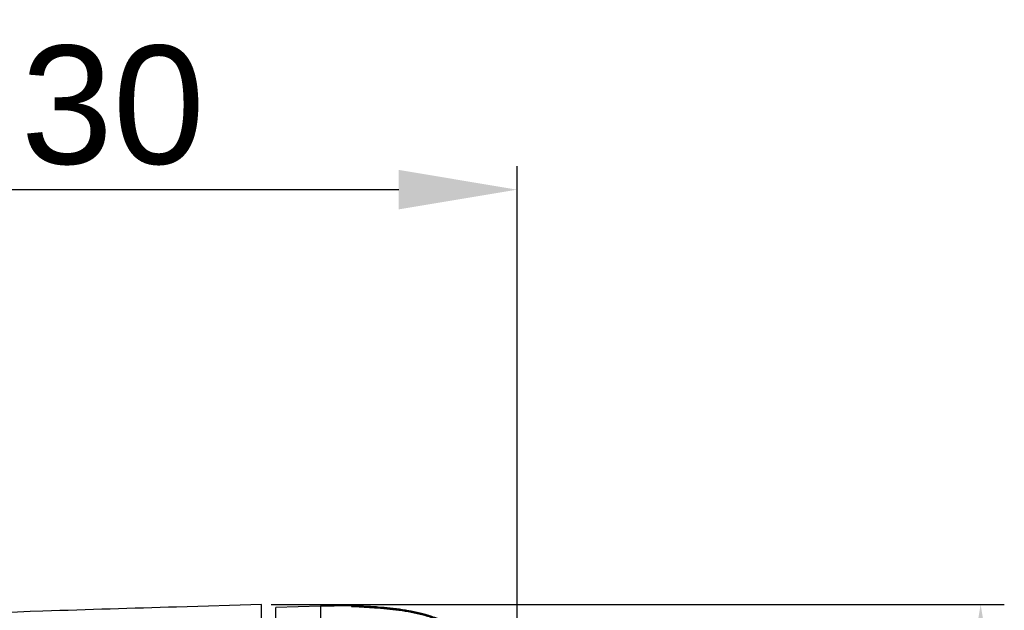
# Model space of a CAD drawing. Header units: millimetres. Extents: x 2984 to 3412, y -1556 to -1253.
# Tile 39 of 53: x 3251 to 3272, y -1378 to -1365. Entities that reach past the tile are written whole.
import ezdxf

# ---------------------------------------------------------------- set-up
doc = ezdxf.new("R2010")
doc.units = ezdxf.units.MM
doc.layers.add('06___PRT_ALL_SURFS', color=7, linetype='Continuous')
doc.styles.add('HANA', font='arial.ttf')
doc.dimstyles.new('HANA$0', dxfattribs={"dimtxt": 2.5, "dimasz": 2.5, "dimexe": 0.5, "dimexo": 0.2, "dimgap": 0.5, "dimtad": 1, "dimzin": 1, "dimdsep": 46, "dimtxsty": 'HANA', "dimcen": 0, "dimclrd": 3, "dimclre": 3, "dimclrt": 4, "dimadec": 0, "dimazin": 0, "dimtfac": 1, "dimtmove": 0, "dimatfit": 3, "dimfxl": 1, "dimtzin": 0, "dimarcsym": 0})

# ---------------------------------------------------------------- blocks, each defined once
blk = doc.blocks.new('*D41')
at = {"color": 4, "lineweight": -2}
for p, q in [((3230.939, -1384.035), (3230.939, -1368.35)), ((3261.589, -1385.851), (3261.589, -1368.35))]:
    blk.add_line(p, q, dxfattribs=at)
at = {"color": 3, "lineweight": -2}
blk.add_line((3233.439, -1368.85), (3259.089, -1368.85), dxfattribs=at)
at = {"color": 3}
for points in [[(3233.439, -1368.433), (3233.439, -1369.267), (3230.939, -1368.85)], [(3259.089, -1369.267), (3259.089, -1368.433), (3261.589, -1368.85)]]:
    blk.add_solid(points, dxfattribs=at)
at = {"layer": 'Defpoints', "color": 0}
for p in [(3261.589, -1368.85), (3230.939, -1384.235), (3261.589, -1386.051)]:
    blk.add_point(p, dxfattribs=at)
at = {"color": 3, "insert": (3246.264, -1367.073), "char_height": 2.5, "attachment_point": 5, "style": 'HANA'}
blk.add_mtext('30.70±0.30', dxfattribs=at)
blk = doc.blocks.new('*D42')
at = {"color": 4, "lineweight": -2}
for p, q in [((3256.389, -1377.62), (3271.882, -1377.62)), ((3256.389, -1402.617), (3271.882, -1402.617))]:
    blk.add_line(p, q, dxfattribs=at)
at = {"color": 3, "lineweight": -2}
blk.add_line((3271.382, -1380.12), (3271.382, -1400.117), dxfattribs=at)
at = {"color": 3}
for points in [[(3271.799, -1380.12), (3270.965, -1380.12), (3271.382, -1377.62)], [(3270.965, -1400.117), (3271.799, -1400.117), (3271.382, -1402.617)]]:
    blk.add_solid(points, dxfattribs=at)
at = {"layer": 'Defpoints', "color": 0}
for p in [(3256.189, -1377.62), (3256.189, -1402.617), (3271.382, -1402.617)]:
    blk.add_point(p, dxfattribs=at)
at = {"color": 3, "insert": (3269.605, -1390.119), "char_height": 2.5, "attachment_point": 5, "rotation": 90, "style": 'HANA'}
blk.add_mtext('25.00%%p0.30', dxfattribs=at)

msp = doc.modelspace()

# ---------------------------------------------------------------- linework, layer by layer
at = {"color": 7, "linetype": 'Continuous'}
for p, q in [((3256.189, -1378.11), (3256.189, -1377.62)), ((3257.436, -1377.658), (3256.489, -1377.686)), ((3256.489, -1377.987), (3256.489, -1377.686)), ((3257.436, -1377.658), (3257.434, -1378.327)), ((3257.436, -1377.704), (3257.435, -1377.84)), ((3257.436, -1377.666), (3257.436, -1377.672)), ((3258.092, -1377.651), (3258.092, -1377.661)), ((3258.092, -1377.653), (3258.092, -1377.651)), ((3258.096, -1377.652), (3258.092, -1377.651)), ((3258.099, -1377.652), (3258.092, -1377.652)), ((3258.092, -1377.652), (3258.112, -1377.652)), ((3258.095, -1377.652), (3258.092, -1377.652)), ((3258.092, -1377.652), (3258.092, -1377.661)), ((3258.139, -1377.653), (3258.092, -1377.652)), ((3258.092, -1377.661), (3258.137, -1377.665)), ((3258.096, -1377.652), (3258.093, -1377.651)), ((3258.096, -1377.652), (3258.112, -1377.652)), ((3258.098, -1377.652), (3258.102, -1377.652)), ((3258.112, -1377.652), (3258.099, -1377.652)), ((3258.112, -1377.652), (3258.101, -1377.652)), ((3258.109, -1377.652), (3258.112, -1377.652)), ((3258.119, -1377.664), (3258.118, -1377.664)), ((3258.122, -1377.664), (3258.119, -1377.664)), ((3258.125, -1377.664), (3258.122, -1377.664)), ((3258.13, -1377.664), (3258.125, -1377.664)), ((3258.138, -1377.665), (3258.13, -1377.664)), ((3258.137, -1377.665), (3258.575, -1377.688)), ((3258.152, -1377.666), (3258.138, -1377.665)), ((3258.299, -1377.656), (3258.139, -1377.653)), ((3258.175, -1377.667), (3258.152, -1377.666)), ((3258.214, -1377.669), (3258.175, -1377.667)), ((3258.221, -1377.669), (3258.214, -1377.669)), ((3258.229, -1377.669), (3258.221, -1377.669)), ((3258.289, -1377.672), (3258.275, -1377.672)), ((3258.398, -1377.678), (3258.289, -1377.672)), ((3258.376, -1377.659), (3258.395, -1377.66)), ((3258.376, -1377.659), (3258.382, -1377.66)), ((3258.475, -1377.682), (3258.398, -1377.678)), ((3258.519, -1377.666), (3258.413, -1377.661)), ((3258.539, -1377.686), (3258.475, -1377.682)), ((3258.575, -1377.688), (3258.539, -1377.686)), ((3258.577, -1377.67), (3258.575, -1377.67)), ((3258.575, -1377.688), (3258.575, -1377.688)), ((3258.578, -1377.679), (3258.576, -1377.67)), ((3258.578, -1377.688), (3258.578, -1377.679))]:
    msp.add_line(p, q, dxfattribs=at)
for points in [[(3257.436, -1377.658), (3257.436, -1377.658), (3257.436, -1377.658), (3257.436, -1377.66), (3257.436, -1377.666)], [(3258.118, -1377.664), (3258.117, -1377.663), (3258.117, -1377.663)], [(3258.237, -1377.67), (3258.233, -1377.67), (3258.229, -1377.669)], [(3258.262, -1377.671), (3258.257, -1377.671), (3258.253, -1377.671), (3258.237, -1377.67)], [(3258.275, -1377.672), (3258.271, -1377.671), (3258.262, -1377.671)], [(3259.179, -1377.753), (3259.105, -1377.742), (3259.029, -1377.731), (3258.953, -1377.722), (3258.875, -1377.713), (3258.797, -1377.705), (3258.718, -1377.698), (3258.638, -1377.692), (3258.575, -1377.688)]]:
    msp.add_lwpolyline(points, dxfattribs=at)
for centre, radius, start, end in [((3258.089, -1377.851), 0.2, 87.321, 89.1793), ((3258.089, -1377.851), 0.2, 74.3075, 89.169), ((3258.089, -1377.853), 0.201, 74.3474, 89.148), ((3258.089, -1377.861), 0.2, 80.2165, 89.1714), ((3257.922, -1389.352), 11.701, 88.9505, 89.0707), ((3257.939, -1388.587), 10.937, 88.1142, 89.0645), ((3258.089, -1377.861), 0.2, 74.3185, 80.2075), ((3257.934, -1388.777), 11.126, 88.4451, 88.9537), ((3257.934, -1388.755), 11.105, 88.4435, 88.9515), ((3257.934, -1388.77), 11.119, 88.4463, 88.9405), ((3257.934, -1388.768), 11.117, 88.4462, 88.9419), ((3257.934, -1388.737), 11.087, 88.4438, 88.9296), ((3258.089, -1377.852), 0.2, 68.5694, 74.3143), ((3257.948, -1388.228), 10.578, 88.2713, 88.4421), ((3257.957, -1387.941), 10.29, 88.0349, 88.2716), ((3257.957, -1387.936), 10.286, 88.0254, 88.2728), ((3257.969, -1387.638), 9.987, 87.6735, 88.1058), ((3257.988, -1387.238), 9.587, 87.695, 88.145), ((3257.97, -1387.545), 9.894, 87.6505, 88.0358), ((3257.984, -1387.242), 9.591, 87.4385, 87.6721), ((3257.999, -1386.978), 9.327, 87.4549, 87.6952), ((3258.007, -1386.759), 9.108, 86.7724, 87.4422), ((3258.03, -1386.338), 8.686, 86.5857, 86.7685), ((3258.038, -1386.21), 8.558, 86.5871, 86.7726), ((3258.041, -1386.156), 8.503, 86.3857, 86.5858), ((3258.048, -1386.03), 8.377, 86.3941, 86.5873), ((3258.063, -1385.802), 8.148, 85.8412, 86.3881), ((3258.065, -1385.773), 8.12, 85.8375, 86.3864)]:
    msp.add_arc(centre, radius, start, end, dxfattribs=at)
for points, knots in [([(3254.393, -1377.673), (3253.472, -1377.7), (3251.086, -1377.773), (3247.233, -1377.914), (3243.073, -1378.139), (3239.135, -1378.471), (3236.21, -1378.848), (3234.561, -1379.124), (3234.164, -1379.194)], [0, 0, 0, 0, 0.132644, 0.333563, 0.534481, 0.7354, 0.936318, 1, 1, 1, 1]), ([(3258.117, -1377.652), (3258.08, -1377.651), (3257.857, -1377.649), (3257.629, -1377.652), (3257.436, -1377.658)], [0, 0, 0, 0, 0.167564, 1, 1, 1, 1]), ([(3258.575, -1377.688), (3258.748, -1377.699), (3259.094, -1377.732), (3259.52, -1377.812), (3259.853, -1377.912), (3260.094, -1378.009), (3260.325, -1378.132), (3260.538, -1378.282), (3260.728, -1378.46), (3260.893, -1378.662), (3261.031, -1378.884), (3261.145, -1379.118), (3261.238, -1379.361), (3261.339, -1379.694), (3261.393, -1379.949), (3261.423, -1380.12)], [0, 0, 0, 0, 0.124931, 0.249839, 0.312321, 0.374803, 0.437287, 0.499772, 0.562265, 0.624771, 0.687292, 0.749826, 0.812371, 0.874922, 1, 1, 1, 1]), ([(3261.425, -1380.106), (3261.416, -1380.055), (3261.376, -1379.842), (3261.29, -1379.483), (3261.138, -1379.061), (3260.936, -1378.689), (3260.678, -1378.375), (3260.36, -1378.123), (3259.982, -1377.932), (3259.435, -1377.761), (3258.97, -1377.698), (3258.654, -1377.675)], [0, 0, 0, 0, 0.03431, 0.143991, 0.253671, 0.363352, 0.473033, 0.582713, 0.692394, 0.802074, 1, 1, 1, 1]), ([(3261.427, -1380.119), (3261.398, -1379.951), (3261.346, -1379.699), (3261.249, -1379.371), (3261.159, -1379.13), (3261.05, -1378.897), (3260.918, -1378.677), (3260.76, -1378.474), (3260.577, -1378.294), (3260.37, -1378.14), (3260.147, -1378.014), (3259.91, -1377.913), (3259.585, -1377.808), (3259.165, -1377.723), (3258.825, -1377.687), (3258.654, -1377.675)], [0, 0, 0, 0, 0.125079, 0.18763, 0.250174, 0.312708, 0.37523, 0.437736, 0.50023, 0.562716, 0.625201, 0.687686, 0.750172, 0.875075, 1, 1, 1, 1]), ([(3259.019, -1377.711), (3259.181, -1377.732), (3259.484, -1377.783), (3259.891, -1377.9), (3260.243, -1378.057), (3260.546, -1378.261), (3260.8, -1378.512), (3261.006, -1378.807), (3261.224, -1379.254), (3261.349, -1379.698), (3261.413, -1380.037), (3261.424, -1380.1)], [0, 0, 0, 0, 0.111638, 0.216764, 0.32189, 0.427016, 0.532141, 0.637267, 0.742393, 0.952645, 1, 1, 1, 1]), ([(3259.081, -1377.719), (3259.193, -1377.735), (3259.45, -1377.778), (3259.823, -1377.877), (3260.187, -1378.028), (3260.502, -1378.225), (3260.766, -1378.472), (3260.981, -1378.764), (3261.208, -1379.21), (3261.344, -1379.674), (3261.413, -1380.036), (3261.427, -1380.119)], [0, 0, 0, 0, 0.079113, 0.186403, 0.293693, 0.400983, 0.508273, 0.615563, 0.722853, 0.937432, 1, 1, 1, 1])]:
    msp.add_open_spline(points, degree=3, knots=knots, dxfattribs=at)
for points in [[(3258.092, -1377.652), (3258.092, -1377.652), (3258.093, -1377.652), (3258.093, -1377.652)], [(3258.095, -1377.652), (3258.095, -1377.652), (3258.096, -1377.652), (3258.096, -1377.652)], [(3258.095, -1377.652), (3258.095, -1377.652), (3258.096, -1377.652), (3258.096, -1377.652)], [(3258.095, -1377.652), (3258.095, -1377.652), (3258.096, -1377.652), (3258.096, -1377.652)], [(3258.095, -1377.652), (3258.095, -1377.652), (3258.096, -1377.652), (3258.096, -1377.652)], [(3258.095, -1377.652), (3258.095, -1377.652), (3258.096, -1377.652), (3258.096, -1377.652)], [(3258.095, -1377.652), (3258.095, -1377.652), (3258.096, -1377.652), (3258.096, -1377.652)], [(3258.101, -1377.652), (3258.1, -1377.652), (3258.1, -1377.652), (3258.1, -1377.652)], [(3258.112, -1377.652), (3258.112, -1377.652), (3258.111, -1377.652), (3258.111, -1377.652)], [(3258.112, -1377.652), (3258.113, -1377.652), (3258.113, -1377.652), (3258.114, -1377.652)], [(3258.576, -1377.67), (3258.576, -1377.67), (3258.575, -1377.67), (3258.575, -1377.67)]]:
    msp.add_open_spline(points, degree=3, dxfattribs=at)
at = {"layer": '06___PRT_ALL_SURFS', "color": 7, "linetype": 'Continuous'}
msp.add_line((3256.189, -1377.62), (3254.393, -1377.673), dxfattribs=at)

# ---------------------------------------------------------------- dimensions: what is measured, and where the dimension line sits
at = {"color": 3}
dim = msp.add_linear_dim(base=(3261.589, -1368.85), p1=(3230.939, -1384.235), p2=(3261.589, -1386.051), text='30.70±0.30', dimstyle='HANA$0', override={"dimtxsty": 'HANA', "dimclre": 4, "dimclrt": 3, "dimtol": 1, "dimtp": 0.3, "dimtm": 0.3, "dimtfillclr": 3}, dxfattribs=at)
dim.commit()
dim.dimension.update_dxf_attribs({"geometry": '*D41', "text_midpoint": (3246.264, -1367.073)})
dim = msp.add_linear_dim(base=(3271.382, -1402.617), p1=(3256.189, -1377.62), p2=(3256.189, -1402.617), angle=90, dimstyle='HANA$0', override={"dimclre": 4, "dimclrt": 3, "dimtol": 1, "dimtp": 0.3, "dimtm": 0.3, "dimtfillclr": 3}, dxfattribs=at)
dim.commit()
dim.dimension.update_dxf_attribs({"geometry": '*D42', "text_midpoint": (3269.605, -1390.119)})

doc.saveas('drawing.dxf')
